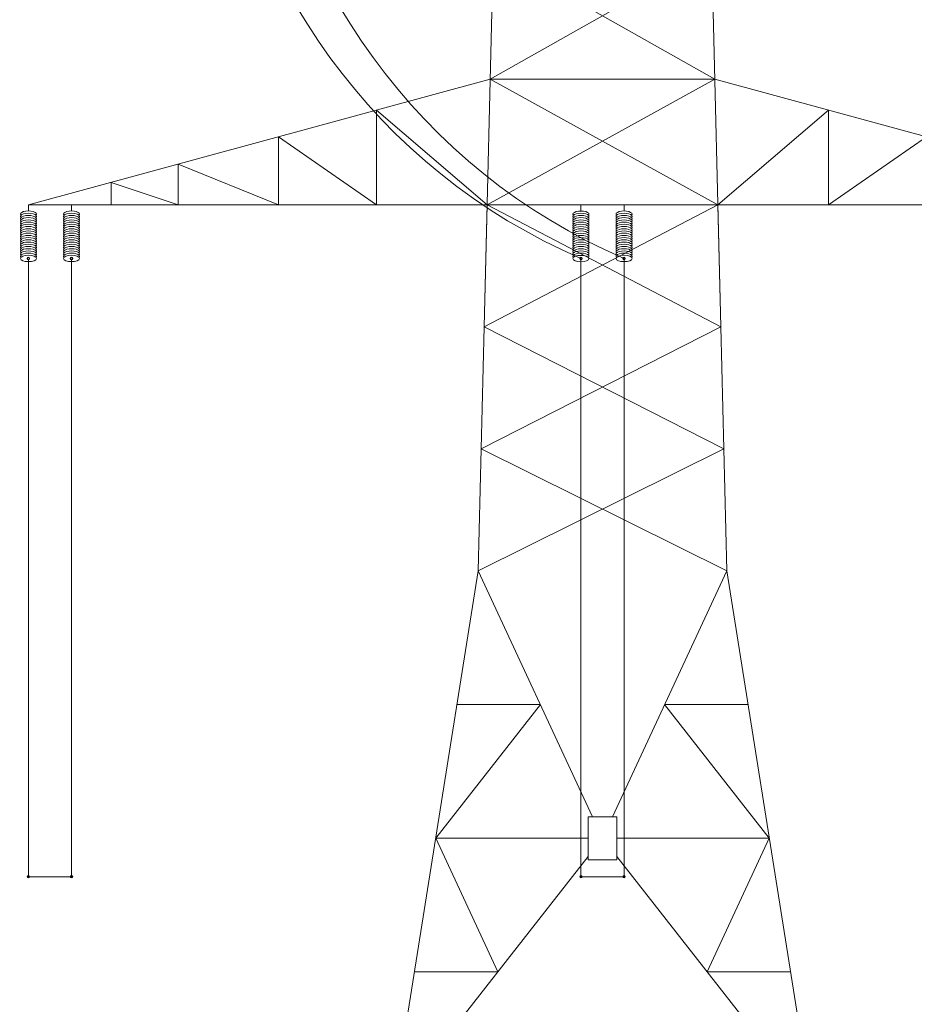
# Model space of a CAD drawing. Header units: metres. Extents: x 479801 to 960259, y 275948 to 557431.
# Tile 39 of 48: x 482138 to 482263, y 277813 to 277950. Entities that reach past the tile are written whole.
import ezdxf

# ---------------------------------------------------------------- set-up
doc = ezdxf.new("R2010")
doc.units = ezdxf.units.M
doc.linetypes.add('ADTI_0', pattern=[2, 1, 1])
doc.layers.get('0').update_dxf_attribs({"linetype": 'ADTI_0', "lineweight": 9})

msp = doc.modelspace()

# ---------------------------------------------------------------- hatches: boundary and pattern name
at = {"lineweight": 0, "ltscale": 100, "true_color": 0x000000}
h = msp.add_hatch(color=18, dxfattribs=at)
h.dxf.hatch_style = 1
edge = h.paths.add_edge_path()
edge.add_ellipse((482139.39069, 277916.61668), major_axis=(-0.13256, 0), ratio=0.433579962, start_angle=-54.3307953, end_angle=90, ccw=False)
edge.add_spline(control_points=[(482139.31339, 277916.66337), (482139.31459, 277916.66362), (482139.31679, 277916.66407), (482139.31935, 277916.66607), (482139.31966, 277916.66784), (482139.31979, 277916.66858)], knot_values=[0, 0, 0, 0, 0.367478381, 0.673126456, 0.893161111, 0.893161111, 0.893161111, 0.893161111], degree=3, periodic=0)
edge.add_line((482139.31979, 277916.66858), (482139.31979, 277916.76873))
edge.add_arc((482139.39069, 277916.61668), 0.16777, 245.0017026, 294.9982974, ccw=False)
edge.add_line((482139.46159, 277916.76873), (482139.46159, 277916.66858))
edge.add_spline(control_points=[(482139.46159, 277916.66858), (482139.46172, 277916.66784), (482139.46203, 277916.66607), (482139.46459, 277916.66407), (482139.46679, 277916.66362), (482139.46798, 277916.66337)], knot_values=[0, 0, 0, 0, 0.220034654, 0.52568273, 0.893161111, 0.893161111, 0.893161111, 0.893161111], degree=3, periodic=0)
edge.add_ellipse((482139.39069, 277916.61668), major_axis=(0.13256, 0), ratio=0.433579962, start_angle=270, end_angle=414.3307953, ccw=False)
edge = h.paths.add_edge_path()
edge.add_arc((482139.39069, 277916.61668), 0.16777, 180, 245.0017026, ccw=False)
edge.add_arc((482139.39069, 277916.61668), 0.16777, 0, 180, ccw=False)
edge.add_arc((482139.39069, 277916.61668), 0.16777, 294.9982974, 360, ccw=False)
edge.add_line((482139.31979, 277916.76873), (482139.31979, 277916.66858))
edge.add_spline(control_points=[(482139.31979, 277916.66858), (482139.31966, 277916.66784), (482139.31935, 277916.66607), (482139.31679, 277916.66407), (482139.31459, 277916.66362), (482139.31339, 277916.66337)], knot_values=[0, 0, 0, 0, 0.220034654, 0.52568273, 0.893161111, 0.893161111, 0.893161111, 0.893161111], degree=3, periodic=0)
edge.add_ellipse((482139.39069, 277916.61668), major_axis=(-0.13256, 0), ratio=0.433579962, start_angle=-54.3307953, end_angle=90)
edge.add_ellipse((482139.39069, 277916.61668), major_axis=(0.13256, 0), ratio=0.433579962, start_angle=270, end_angle=414.3307953)
edge.add_spline(control_points=[(482139.46798, 277916.66337), (482139.46679, 277916.66362), (482139.46459, 277916.66407), (482139.46203, 277916.66607), (482139.46172, 277916.66784), (482139.46159, 277916.66858)], knot_values=[0, 0, 0, 0, 0.367478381, 0.673126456, 0.893161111, 0.893161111, 0.893161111, 0.893161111], degree=3, periodic=0)
edge.add_line((482139.46159, 277916.66858), (482139.46159, 277916.76873))
h = msp.add_hatch(color=18, dxfattribs=at)
h.dxf.hatch_style = 1
edge = h.paths.add_edge_path()
edge.add_ellipse((482145.39069, 277916.61668), major_axis=(-0.13256, 0), ratio=0.433579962, start_angle=-54.3307953, end_angle=90, ccw=False)
edge.add_spline(control_points=[(482145.31339, 277916.66337), (482145.31459, 277916.66362), (482145.31679, 277916.66407), (482145.31935, 277916.66607), (482145.31966, 277916.66784), (482145.31979, 277916.66858)], knot_values=[0, 0, 0, 0, 0.367478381, 0.673126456, 0.893161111, 0.893161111, 0.893161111, 0.893161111], degree=3, periodic=0)
edge.add_line((482145.31979, 277916.66858), (482145.31979, 277916.76873))
edge.add_arc((482145.39069, 277916.61668), 0.16777, 245.0017026, 294.9982974, ccw=False)
edge.add_line((482145.46159, 277916.76873), (482145.46159, 277916.66858))
edge.add_spline(control_points=[(482145.46159, 277916.66858), (482145.46172, 277916.66784), (482145.46203, 277916.66607), (482145.46459, 277916.66407), (482145.46679, 277916.66362), (482145.46798, 277916.66337)], knot_values=[0, 0, 0, 0, 0.220034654, 0.52568273, 0.893161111, 0.893161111, 0.893161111, 0.893161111], degree=3, periodic=0)
edge.add_ellipse((482145.39069, 277916.61668), major_axis=(0.13256, 0), ratio=0.433579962, start_angle=270, end_angle=414.3307953, ccw=False)
edge = h.paths.add_edge_path()
edge.add_arc((482145.39069, 277916.61668), 0.16777, 180, 245.0017026, ccw=False)
edge.add_arc((482145.39069, 277916.61668), 0.16777, 0, 180, ccw=False)
edge.add_arc((482145.39069, 277916.61668), 0.16777, 294.9982974, 360, ccw=False)
edge.add_line((482145.31979, 277916.76873), (482145.31979, 277916.66858))
edge.add_spline(control_points=[(482145.31979, 277916.66858), (482145.31966, 277916.66784), (482145.31935, 277916.66607), (482145.31679, 277916.66407), (482145.31459, 277916.66362), (482145.31339, 277916.66337)], knot_values=[0, 0, 0, 0, 0.220034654, 0.52568273, 0.893161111, 0.893161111, 0.893161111, 0.893161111], degree=3, periodic=0)
edge.add_ellipse((482145.39069, 277916.61668), major_axis=(-0.13256, 0), ratio=0.433579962, start_angle=-54.3307953, end_angle=90)
edge.add_ellipse((482145.39069, 277916.61668), major_axis=(0.13256, 0), ratio=0.433579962, start_angle=270, end_angle=414.3307953)
edge.add_spline(control_points=[(482145.46798, 277916.66337), (482145.46679, 277916.66362), (482145.46459, 277916.66407), (482145.46203, 277916.66607), (482145.46172, 277916.66784), (482145.46159, 277916.66858)], knot_values=[0, 0, 0, 0, 0.367478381, 0.673126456, 0.893161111, 0.893161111, 0.893161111, 0.893161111], degree=3, periodic=0)
edge.add_line((482145.46159, 277916.66858), (482145.46159, 277916.76873))
h = msp.add_hatch(color=18, dxfattribs=at)
h.dxf.hatch_style = 1
edge = h.paths.add_edge_path()
edge.add_ellipse((482216.39069, 277916.61224), major_axis=(-0.13256, 0), ratio=0.433579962, start_angle=-54.3307953, end_angle=90, ccw=False)
edge.add_spline(control_points=[(482216.31339, 277916.65893), (482216.31459, 277916.65918), (482216.31679, 277916.65963), (482216.31935, 277916.66163), (482216.31966, 277916.6634), (482216.31979, 277916.66414)], knot_values=[0, 0, 0, 0, 0.367478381, 0.673126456, 0.893161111, 0.893161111, 0.893161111, 0.893161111], degree=3, periodic=0)
edge.add_line((482216.31979, 277916.66414), (482216.31979, 277916.76429))
edge.add_arc((482216.39069, 277916.61224), 0.16777, 245.0017026, 294.9982974, ccw=False)
edge.add_line((482216.46159, 277916.76429), (482216.46159, 277916.66414))
edge.add_spline(control_points=[(482216.46159, 277916.66414), (482216.46172, 277916.6634), (482216.46203, 277916.66163), (482216.46459, 277916.65963), (482216.46679, 277916.65918), (482216.46798, 277916.65893)], knot_values=[0, 0, 0, 0, 0.220034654, 0.52568273, 0.893161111, 0.893161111, 0.893161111, 0.893161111], degree=3, periodic=0)
edge.add_ellipse((482216.39069, 277916.61224), major_axis=(0.13256, 0), ratio=0.433579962, start_angle=270, end_angle=414.3307953, ccw=False)
edge = h.paths.add_edge_path()
edge.add_arc((482216.39069, 277916.61224), 0.16777, 180, 245.0017026, ccw=False)
edge.add_arc((482216.39069, 277916.61224), 0.16777, 0, 180, ccw=False)
edge.add_arc((482216.39069, 277916.61224), 0.16777, 294.9982974, 360, ccw=False)
edge.add_line((482216.31979, 277916.76429), (482216.31979, 277916.66414))
edge.add_spline(control_points=[(482216.31979, 277916.66414), (482216.31966, 277916.6634), (482216.31935, 277916.66163), (482216.31679, 277916.65963), (482216.31459, 277916.65918), (482216.31339, 277916.65893)], knot_values=[0, 0, 0, 0, 0.220034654, 0.52568273, 0.893161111, 0.893161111, 0.893161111, 0.893161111], degree=3, periodic=0)
edge.add_ellipse((482216.39069, 277916.61224), major_axis=(-0.13256, 0), ratio=0.433579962, start_angle=-54.3307953, end_angle=90)
edge.add_ellipse((482216.39069, 277916.61224), major_axis=(0.13256, 0), ratio=0.433579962, start_angle=270, end_angle=414.3307953)
edge.add_spline(control_points=[(482216.46798, 277916.65893), (482216.46679, 277916.65918), (482216.46459, 277916.65963), (482216.46203, 277916.66163), (482216.46172, 277916.6634), (482216.46159, 277916.66414)], knot_values=[0, 0, 0, 0, 0.367478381, 0.673126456, 0.893161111, 0.893161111, 0.893161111, 0.893161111], degree=3, periodic=0)
edge.add_line((482216.46159, 277916.66414), (482216.46159, 277916.76429))
h = msp.add_hatch(color=18, dxfattribs=at)
h.dxf.hatch_style = 1
edge = h.paths.add_edge_path()
edge.add_ellipse((482222.39069, 277916.61668), major_axis=(-0.13256, 0), ratio=0.433579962, start_angle=-54.3307953, end_angle=90, ccw=False)
edge.add_spline(control_points=[(482222.31339, 277916.66337), (482222.31459, 277916.66362), (482222.31679, 277916.66407), (482222.31935, 277916.66607), (482222.31966, 277916.66784), (482222.31979, 277916.66858)], knot_values=[0, 0, 0, 0, 0.367478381, 0.673126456, 0.893161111, 0.893161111, 0.893161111, 0.893161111], degree=3, periodic=0)
edge.add_line((482222.31979, 277916.66858), (482222.31979, 277916.76873))
edge.add_arc((482222.39069, 277916.61668), 0.16777, 245.0017026, 294.9982974, ccw=False)
edge.add_line((482222.46159, 277916.76873), (482222.46159, 277916.66858))
edge.add_spline(control_points=[(482222.46159, 277916.66858), (482222.46172, 277916.66784), (482222.46203, 277916.66607), (482222.46459, 277916.66407), (482222.46679, 277916.66362), (482222.46798, 277916.66337)], knot_values=[0, 0, 0, 0, 0.220034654, 0.52568273, 0.893161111, 0.893161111, 0.893161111, 0.893161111], degree=3, periodic=0)
edge.add_ellipse((482222.39069, 277916.61668), major_axis=(0.13256, 0), ratio=0.433579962, start_angle=270, end_angle=414.3307953, ccw=False)
edge = h.paths.add_edge_path()
edge.add_arc((482222.39069, 277916.61668), 0.16777, 180, 245.0017026, ccw=False)
edge.add_arc((482222.39069, 277916.61668), 0.16777, 0, 180, ccw=False)
edge.add_arc((482222.39069, 277916.61668), 0.16777, 294.9982974, 360, ccw=False)
edge.add_line((482222.31979, 277916.76873), (482222.31979, 277916.66858))
edge.add_spline(control_points=[(482222.31979, 277916.66858), (482222.31966, 277916.66784), (482222.31935, 277916.66607), (482222.31679, 277916.66407), (482222.31459, 277916.66362), (482222.31339, 277916.66337)], knot_values=[0, 0, 0, 0, 0.220034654, 0.52568273, 0.893161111, 0.893161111, 0.893161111, 0.893161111], degree=3, periodic=0)
edge.add_ellipse((482222.39069, 277916.61668), major_axis=(-0.13256, 0), ratio=0.433579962, start_angle=-54.3307953, end_angle=90)
edge.add_ellipse((482222.39069, 277916.61668), major_axis=(0.13256, 0), ratio=0.433579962, start_angle=270, end_angle=414.3307953)
edge.add_spline(control_points=[(482222.46798, 277916.66337), (482222.46679, 277916.66362), (482222.46459, 277916.66407), (482222.46203, 277916.66607), (482222.46172, 277916.66784), (482222.46159, 277916.66858)], knot_values=[0, 0, 0, 0, 0.367478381, 0.673126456, 0.893161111, 0.893161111, 0.893161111, 0.893161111], degree=3, periodic=0)
edge.add_line((482222.46159, 277916.66858), (482222.46159, 277916.76873))
h = msp.add_hatch(color=18, dxfattribs=at)
h.dxf.hatch_style = 1
edge = h.paths.add_edge_path()
edge.add_ellipse((482139.39069, 277830.47707), major_axis=(-0.13256, 0), ratio=0.433579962, start_angle=-54.3307953, end_angle=90, ccw=False)
edge.add_spline(control_points=[(482139.31339, 277830.52376), (482139.31459, 277830.52401), (482139.31679, 277830.52447), (482139.31935, 277830.52647), (482139.31966, 277830.52823), (482139.31979, 277830.52897)], knot_values=[0, 0, 0, 0, 0.367478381, 0.673126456, 0.893161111, 0.893161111, 0.893161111, 0.893161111], degree=3, periodic=0)
edge.add_line((482139.31979, 277830.52897), (482139.31979, 277830.62912))
edge.add_arc((482139.39069, 277830.47707), 0.16777, 245.0017026, 294.9982974, ccw=False)
edge.add_line((482139.46159, 277830.62912), (482139.46159, 277830.52897))
edge.add_spline(control_points=[(482139.46159, 277830.52897), (482139.46172, 277830.52823), (482139.46203, 277830.52647), (482139.46459, 277830.52447), (482139.46679, 277830.52401), (482139.46798, 277830.52376)], knot_values=[0, 0, 0, 0, 0.220034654, 0.52568273, 0.893161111, 0.893161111, 0.893161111, 0.893161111], degree=3, periodic=0)
edge.add_ellipse((482139.39069, 277830.47707), major_axis=(0.13256, 0), ratio=0.433579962, start_angle=270, end_angle=414.3307953, ccw=False)
edge = h.paths.add_edge_path()
edge.add_arc((482139.39069, 277830.47707), 0.16777, 180, 245.0017026, ccw=False)
edge.add_arc((482139.39069, 277830.47707), 0.16777, 0, 180, ccw=False)
edge.add_arc((482139.39069, 277830.47707), 0.16777, 294.9982974, 360, ccw=False)
edge.add_line((482139.31979, 277830.62912), (482139.31979, 277830.52897))
edge.add_spline(control_points=[(482139.31979, 277830.52897), (482139.31966, 277830.52823), (482139.31935, 277830.52647), (482139.31679, 277830.52447), (482139.31459, 277830.52401), (482139.31339, 277830.52376)], knot_values=[0, 0, 0, 0, 0.220034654, 0.52568273, 0.893161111, 0.893161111, 0.893161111, 0.893161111], degree=3, periodic=0)
edge.add_ellipse((482139.39069, 277830.47707), major_axis=(-0.13256, 0), ratio=0.433579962, start_angle=-54.3307953, end_angle=90)
edge.add_ellipse((482139.39069, 277830.47707), major_axis=(0.13256, 0), ratio=0.433579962, start_angle=270, end_angle=414.3307953)
edge.add_spline(control_points=[(482139.46798, 277830.52376), (482139.46679, 277830.52401), (482139.46459, 277830.52447), (482139.46203, 277830.52647), (482139.46172, 277830.52823), (482139.46159, 277830.52897)], knot_values=[0, 0, 0, 0, 0.367478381, 0.673126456, 0.893161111, 0.893161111, 0.893161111, 0.893161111], degree=3, periodic=0)
edge.add_line((482139.46159, 277830.52897), (482139.46159, 277830.62912))
h = msp.add_hatch(color=18, dxfattribs=at)
h.dxf.hatch_style = 1
edge = h.paths.add_edge_path()
edge.add_ellipse((482145.39069, 277830.47707), major_axis=(-0.13256, 0), ratio=0.433579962, start_angle=-54.3307953, end_angle=90, ccw=False)
edge.add_spline(control_points=[(482145.31339, 277830.52376), (482145.31459, 277830.52401), (482145.31679, 277830.52447), (482145.31935, 277830.52647), (482145.31966, 277830.52823), (482145.31979, 277830.52897)], knot_values=[0, 0, 0, 0, 0.367478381, 0.673126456, 0.893161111, 0.893161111, 0.893161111, 0.893161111], degree=3, periodic=0)
edge.add_line((482145.31979, 277830.52897), (482145.31979, 277830.62912))
edge.add_arc((482145.39069, 277830.47707), 0.16777, 245.0017026, 294.9982974, ccw=False)
edge.add_line((482145.46159, 277830.62912), (482145.46159, 277830.52897))
edge.add_spline(control_points=[(482145.46159, 277830.52897), (482145.46172, 277830.52823), (482145.46203, 277830.52647), (482145.46459, 277830.52447), (482145.46679, 277830.52401), (482145.46798, 277830.52376)], knot_values=[0, 0, 0, 0, 0.220034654, 0.52568273, 0.893161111, 0.893161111, 0.893161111, 0.893161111], degree=3, periodic=0)
edge.add_ellipse((482145.39069, 277830.47707), major_axis=(0.13256, 0), ratio=0.433579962, start_angle=270, end_angle=414.3307953, ccw=False)
edge = h.paths.add_edge_path()
edge.add_arc((482145.39069, 277830.47707), 0.16777, 180, 245.0017026, ccw=False)
edge.add_arc((482145.39069, 277830.47707), 0.16777, 0, 180, ccw=False)
edge.add_arc((482145.39069, 277830.47707), 0.16777, 294.9982974, 360, ccw=False)
edge.add_line((482145.31979, 277830.62912), (482145.31979, 277830.52897))
edge.add_spline(control_points=[(482145.31979, 277830.52897), (482145.31966, 277830.52823), (482145.31935, 277830.52647), (482145.31679, 277830.52447), (482145.31459, 277830.52401), (482145.31339, 277830.52376)], knot_values=[0, 0, 0, 0, 0.220034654, 0.52568273, 0.893161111, 0.893161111, 0.893161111, 0.893161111], degree=3, periodic=0)
edge.add_ellipse((482145.39069, 277830.47707), major_axis=(-0.13256, 0), ratio=0.433579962, start_angle=-54.3307953, end_angle=90)
edge.add_ellipse((482145.39069, 277830.47707), major_axis=(0.13256, 0), ratio=0.433579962, start_angle=270, end_angle=414.3307953)
edge.add_spline(control_points=[(482145.46798, 277830.52376), (482145.46679, 277830.52401), (482145.46459, 277830.52447), (482145.46203, 277830.52647), (482145.46172, 277830.52823), (482145.46159, 277830.52897)], knot_values=[0, 0, 0, 0, 0.367478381, 0.673126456, 0.893161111, 0.893161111, 0.893161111, 0.893161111], degree=3, periodic=0)
edge.add_line((482145.46159, 277830.52897), (482145.46159, 277830.62912))
h = msp.add_hatch(color=18, dxfattribs=at)
h.dxf.hatch_style = 1
edge = h.paths.add_edge_path()
edge.add_ellipse((482216.39069, 277830.47707), major_axis=(-0.13256, 0), ratio=0.433579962, start_angle=-54.3307953, end_angle=90, ccw=False)
edge.add_spline(control_points=[(482216.31339, 277830.52376), (482216.31459, 277830.52401), (482216.31679, 277830.52447), (482216.31935, 277830.52647), (482216.31966, 277830.52823), (482216.31979, 277830.52897)], knot_values=[0, 0, 0, 0, 0.367478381, 0.673126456, 0.893161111, 0.893161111, 0.893161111, 0.893161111], degree=3, periodic=0)
edge.add_line((482216.31979, 277830.52897), (482216.31979, 277830.62912))
edge.add_arc((482216.39069, 277830.47707), 0.16777, 245.0017026, 294.9982974, ccw=False)
edge.add_line((482216.46159, 277830.62912), (482216.46159, 277830.52897))
edge.add_spline(control_points=[(482216.46159, 277830.52897), (482216.46172, 277830.52823), (482216.46203, 277830.52647), (482216.46459, 277830.52447), (482216.46679, 277830.52401), (482216.46798, 277830.52376)], knot_values=[0, 0, 0, 0, 0.220034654, 0.52568273, 0.893161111, 0.893161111, 0.893161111, 0.893161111], degree=3, periodic=0)
edge.add_ellipse((482216.39069, 277830.47707), major_axis=(0.13256, 0), ratio=0.433579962, start_angle=270, end_angle=414.3307953, ccw=False)
edge = h.paths.add_edge_path()
edge.add_arc((482216.39069, 277830.47707), 0.16777, 180, 245.0017026, ccw=False)
edge.add_arc((482216.39069, 277830.47707), 0.16777, 0, 180, ccw=False)
edge.add_arc((482216.39069, 277830.47707), 0.16777, 294.9982974, 360, ccw=False)
edge.add_line((482216.31979, 277830.62912), (482216.31979, 277830.52897))
edge.add_spline(control_points=[(482216.31979, 277830.52897), (482216.31966, 277830.52823), (482216.31935, 277830.52647), (482216.31679, 277830.52447), (482216.31459, 277830.52401), (482216.31339, 277830.52376)], knot_values=[0, 0, 0, 0, 0.220034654, 0.52568273, 0.893161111, 0.893161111, 0.893161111, 0.893161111], degree=3, periodic=0)
edge.add_ellipse((482216.39069, 277830.47707), major_axis=(-0.13256, 0), ratio=0.433579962, start_angle=-54.3307953, end_angle=90)
edge.add_ellipse((482216.39069, 277830.47707), major_axis=(0.13256, 0), ratio=0.433579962, start_angle=270, end_angle=414.3307953)
edge.add_spline(control_points=[(482216.46798, 277830.52376), (482216.46679, 277830.52401), (482216.46459, 277830.52447), (482216.46203, 277830.52647), (482216.46172, 277830.52823), (482216.46159, 277830.52897)], knot_values=[0, 0, 0, 0, 0.367478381, 0.673126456, 0.893161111, 0.893161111, 0.893161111, 0.893161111], degree=3, periodic=0)
edge.add_line((482216.46159, 277830.52897), (482216.46159, 277830.62912))
h = msp.add_hatch(color=18, dxfattribs=at)
h.dxf.hatch_style = 1
edge = h.paths.add_edge_path()
edge.add_ellipse((482222.39069, 277830.47707), major_axis=(-0.13256, 0), ratio=0.433579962, start_angle=-54.3307953, end_angle=90, ccw=False)
edge.add_spline(control_points=[(482222.31339, 277830.52376), (482222.31459, 277830.52401), (482222.31679, 277830.52447), (482222.31935, 277830.52647), (482222.31966, 277830.52823), (482222.31979, 277830.52897)], knot_values=[0, 0, 0, 0, 0.367478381, 0.673126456, 0.893161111, 0.893161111, 0.893161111, 0.893161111], degree=3, periodic=0)
edge.add_line((482222.31979, 277830.52897), (482222.31979, 277830.62912))
edge.add_arc((482222.39069, 277830.47707), 0.16777, 245.0017026, 294.9982974, ccw=False)
edge.add_line((482222.46159, 277830.62912), (482222.46159, 277830.52897))
edge.add_spline(control_points=[(482222.46159, 277830.52897), (482222.46172, 277830.52823), (482222.46203, 277830.52647), (482222.46459, 277830.52447), (482222.46679, 277830.52401), (482222.46798, 277830.52376)], knot_values=[0, 0, 0, 0, 0.220034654, 0.52568273, 0.893161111, 0.893161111, 0.893161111, 0.893161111], degree=3, periodic=0)
edge.add_ellipse((482222.39069, 277830.47707), major_axis=(0.13256, 0), ratio=0.433579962, start_angle=270, end_angle=414.3307953, ccw=False)
edge = h.paths.add_edge_path()
edge.add_arc((482222.39069, 277830.47707), 0.16777, 180, 245.0017026, ccw=False)
edge.add_arc((482222.39069, 277830.47707), 0.16777, 0, 180, ccw=False)
edge.add_arc((482222.39069, 277830.47707), 0.16777, 294.9982974, 360, ccw=False)
edge.add_line((482222.31979, 277830.62912), (482222.31979, 277830.52897))
edge.add_spline(control_points=[(482222.31979, 277830.52897), (482222.31966, 277830.52823), (482222.31935, 277830.52647), (482222.31679, 277830.52447), (482222.31459, 277830.52401), (482222.31339, 277830.52376)], knot_values=[0, 0, 0, 0, 0.220034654, 0.52568273, 0.893161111, 0.893161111, 0.893161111, 0.893161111], degree=3, periodic=0)
edge.add_ellipse((482222.39069, 277830.47707), major_axis=(-0.13256, 0), ratio=0.433579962, start_angle=-54.3307953, end_angle=90)
edge.add_ellipse((482222.39069, 277830.47707), major_axis=(0.13256, 0), ratio=0.433579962, start_angle=270, end_angle=414.3307953)
edge.add_spline(control_points=[(482222.46798, 277830.52376), (482222.46679, 277830.52401), (482222.46459, 277830.52447), (482222.46203, 277830.52647), (482222.46172, 277830.52823), (482222.46159, 277830.52897)], knot_values=[0, 0, 0, 0, 0.367478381, 0.673126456, 0.893161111, 0.893161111, 0.893161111, 0.893161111], degree=3, periodic=0)
edge.add_line((482222.46159, 277830.52897), (482222.46159, 277830.62912))

# ---------------------------------------------------------------- linework, layer by layer
at = {"color": 18, "lineweight": 0, "ltscale": 100, "true_color": 0x000000}
for points in [[(482205.39069, 278010.08797), (482202.89069, 277907.08797)], [(482233.39069, 278010.08797), (482235.89069, 277907.08797)], [(482203.72807, 277941.58797), (482234.62855, 277959.08797), (482204.57758, 277976.58797), (482233.77904, 277994.08797)], [(482235.05331, 277941.58797), (482204.15282, 277959.08797), (482234.2038, 277976.58797), (482205.00234, 277994.08797)], [(482139.39069, 277924.08797), (482203.72807, 277941.58797), (482219.39069, 277941.58797)], [(482235.05331, 277941.58797), (482203.30331, 277924.08797)], [(482235.47807, 277924.08797), (482203.72807, 277941.58797)], [(482299.39069, 277924.08797), (482235.05331, 277941.58797), (482219.39069, 277941.58797)], [(482203.30331, 277924.08797), (482187.89578, 277937.28153), (482187.89578, 277924.08797), (482174.24585, 277933.5687), (482174.24585, 277924.08797), (482160.24664, 277929.76086), (482160.24664, 277924.08797), (482150.93021, 277927.22676), (482150.93021, 277924.08797)], [(482235.47807, 277924.08797), (482250.8856, 277937.28153), (482250.8856, 277924.08797), (482264.53553, 277933.5687), (482264.53553, 277924.08797), (482278.53474, 277929.76086), (482278.53474, 277924.08797), (482287.85117, 277927.22676), (482287.85117, 277924.08797)], [(482139.39069, 277923.23561), (482139.39069, 277924.08797)], [(482219.39069, 277924.08797), (482139.39069, 277924.08797)], [(482145.39069, 277923.23561), (482145.39069, 277924.08797)], [(482202.89069, 277907.08797), (482235.47807, 277924.08797)], [(482203.30331, 277924.08797), (482202.89069, 277907.08797)], [(482235.89069, 277907.08797), (482203.30331, 277924.08797)], [(482235.47807, 277924.08797), (482203.30331, 277924.08797)], [(482216.39069, 277923.23117), (482216.39069, 277924.08353)], [(482219.39069, 277924.08797), (482299.39069, 277924.08797)], [(482222.39069, 277923.23561), (482222.39069, 277924.08797)], [(482235.47807, 277924.08797), (482235.89069, 277907.08797)], [(482139.39069, 277830.47707), (482139.39069, 277916.48458)], [(482145.39069, 277830.47707), (482145.39069, 277916.48458)], [(482216.39069, 277830.47707), (482216.39069, 277916.48014)], [(482222.39069, 277830.47707), (482222.39069, 277916.48458)], [(482202.47807, 277890.08797), (482235.89069, 277907.08797)], [(482202.89069, 277907.08797), (482202.47807, 277890.08797)], [(482236.30331, 277890.08797), (482202.89069, 277907.08797)], [(482235.89069, 277907.08797), (482236.30331, 277890.08797)], [(482202.06545, 277873.08797), (482236.30331, 277890.08797)], [(482202.47807, 277890.08797), (482202.06545, 277873.08797)], [(482236.71593, 277873.08797), (482202.47807, 277890.08797)], [(482236.30331, 277890.08797), (482236.71593, 277873.08797)], [(482202.06545, 277873.08797), (482178.39069, 277724.08797)], [(482217.99537, 277838.83797), (482202.06545, 277873.08797)], [(482220.78601, 277838.83797), (482236.71593, 277873.08797)], [(482236.71593, 277873.08797), (482260.39069, 277724.08797)], [(482210.72807, 277854.46297), (482196.14676, 277835.83797)], [(482199.1061, 277854.46297), (482210.72807, 277854.46297)], [(482228.05331, 277854.46297), (482239.67528, 277854.46297)], [(482228.05331, 277854.46297), (482242.63462, 277835.83797)], [(482221.39069, 277838.83797), (482217.39069, 277838.83797)], [(482217.39069, 277838.83797), (482217.39069, 277832.83797)], [(482221.39069, 277838.83797), (482221.39069, 277832.83797)], [(482196.14676, 277835.83797), (482217.39069, 277835.83797)], [(482204.80938, 277817.21297), (482196.14676, 277835.83797)], [(482221.39069, 277835.83797), (482242.63462, 277835.83797)], [(482233.972, 277817.21297), (482242.63462, 277835.83797)], [(482190.22807, 277798.58797), (482217.39069, 277833.28333)], [(482248.55331, 277798.58797), (482221.39069, 277833.28333)], [(482221.39069, 277832.83797), (482217.39069, 277832.83797)], [(482139.39069, 277830.47707), (482145.39069, 277830.47707)], [(482216.22292, 277830.47707), (482222.22292, 277830.47707)], [(482193.18741, 277817.21297), (482204.80938, 277817.21297)], [(482233.972, 277817.21297), (482245.59397, 277817.21297)]]:
    msp.add_lwpolyline(points, dxfattribs=at)
for centre in [(482139.39069, 277916.61668), (482145.39069, 277916.61668), (482216.39069, 277916.61224), (482222.39069, 277916.61668), (482139.39069, 277830.47707), (482145.39069, 277830.47707), (482216.39069, 277830.47707), (482222.39069, 277830.47707)]:
    msp.add_circle(centre, 0.16777, dxfattribs=at)
at = {"color": 18, "true_color": 0x000000}
for centre in [(482250.19785, 277994.71312), (482256.19785, 277994.71756)]:
    msp.add_arc(centre, 85.09981, 185.5474188, 246.5927027, dxfattribs=at)
at = {"color": 18, "lineweight": 0, "ltscale": 100, "true_color": 0x000000, "extrusion": (0, 0, -1)}
for centre, start_param, end_param in [((482139.39069, 277922.79462), 2.78377792, 6.641000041), ((482139.39069, 277922.48572), 2.78377792, 6.641000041), ((482139.39069, 277922.17682), 2.78377792, 6.641000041), ((482145.39069, 277922.79462), 2.78377792, 6.641000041), ((482145.39069, 277922.48572), 2.78377792, 6.641000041), ((482145.39069, 277922.17682), 2.78377792, 6.641000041), ((482216.39069, 277922.79018), 2.78377792, 6.641000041), ((482216.39069, 277922.48128), 2.78377792, 6.641000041), ((482216.39069, 277922.17238), 2.78377792, 6.641000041), ((482222.39069, 277922.79462), 2.78377792, 6.641000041), ((482222.39069, 277922.48572), 2.78377792, 6.641000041), ((482222.39069, 277922.17682), 2.78377792, 6.641000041), ((482139.39069, 277921.86793), 2.78377792, 6.641000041), ((482139.39069, 277921.55903), 2.78377792, 6.641000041), ((482139.39069, 277921.25013), 2.78377792, 6.641000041), ((482139.39069, 277920.94124), 2.78377792, 6.641000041), ((482139.39069, 277920.63234), 2.78377792, 6.641000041), ((482145.39069, 277921.86793), 2.78377792, 6.641000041), ((482145.39069, 277921.55903), 2.78377792, 6.641000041), ((482145.39069, 277921.25013), 2.78377792, 6.641000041), ((482145.39069, 277920.94124), 2.78377792, 6.641000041), ((482145.39069, 277920.63234), 2.78377792, 6.641000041), ((482216.39069, 277921.86349), 2.78377792, 6.641000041), ((482216.39069, 277921.55459), 2.78377792, 6.641000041), ((482216.39069, 277921.24569), 2.78377792, 6.641000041), ((482216.39069, 277920.9368), 2.78377792, 6.641000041), ((482216.39069, 277920.6279), 2.78377792, 6.641000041), ((482222.39069, 277921.86793), 2.78377792, 6.641000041), ((482222.39069, 277921.55903), 2.78377792, 6.641000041), ((482222.39069, 277921.25013), 2.78377792, 6.641000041), ((482222.39069, 277920.94124), 2.78377792, 6.641000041), ((482222.39069, 277920.63234), 2.78377792, 6.641000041), ((482139.39069, 277920.32344), 2.78377792, 6.641000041), ((482139.39069, 277920.01455), 2.78377792, 6.641000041), ((482139.39069, 277919.70565), 2.78377792, 6.641000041), ((482139.39069, 277919.39675), 2.78377792, 6.641000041), ((482145.39069, 277920.32344), 2.78377792, 6.641000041), ((482145.39069, 277920.01455), 2.78377792, 6.641000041), ((482145.39069, 277919.70565), 2.78377792, 6.641000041), ((482145.39069, 277919.39675), 2.78377792, 6.641000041), ((482216.39069, 277920.319), 2.78377792, 6.641000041), ((482216.39069, 277920.01011), 2.78377792, 6.641000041), ((482216.39069, 277919.70121), 2.78377792, 6.641000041), ((482216.39069, 277919.39231), 2.78377792, 6.641000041), ((482222.39069, 277920.32344), 2.78377792, 6.641000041), ((482222.39069, 277920.01455), 2.78377792, 6.641000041), ((482222.39069, 277919.70565), 2.78377792, 6.641000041), ((482222.39069, 277919.39675), 2.78377792, 6.641000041), ((482139.39069, 277919.08785), 2.78377792, 6.641000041), ((482139.39069, 277918.77896), 2.78377792, 6.641000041), ((482139.39069, 277918.47006), 2.78377792, 6.641000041), ((482139.39069, 277918.16116), 2.78377792, 6.641000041), ((482139.39069, 277917.85227), 2.78377792, 6.641000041), ((482145.39069, 277919.08785), 2.78377792, 6.641000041), ((482145.39069, 277918.77896), 2.78377792, 6.641000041), ((482145.39069, 277918.47006), 2.78377792, 6.641000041), ((482145.39069, 277918.16116), 2.78377792, 6.641000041), ((482145.39069, 277917.85227), 2.78377792, 6.641000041), ((482216.39069, 277919.08341), 2.78377792, 6.641000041), ((482216.39069, 277918.77452), 2.78377792, 6.641000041), ((482216.39069, 277918.46562), 2.78377792, 6.641000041), ((482216.39069, 277918.15672), 2.78377792, 6.641000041), ((482216.39069, 277917.84783), 2.78377792, 6.641000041), ((482222.39069, 277919.08785), 2.78377792, 6.641000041), ((482222.39069, 277918.77896), 2.78377792, 6.641000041), ((482222.39069, 277918.47006), 2.78377792, 6.641000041), ((482222.39069, 277918.16116), 2.78377792, 6.641000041), ((482222.39069, 277917.85227), 2.78377792, 6.641000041), ((482139.39069, 277917.54337), 2.78377792, 6.641000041), ((482139.39069, 277917.23447), 2.78377792, 6.641000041), ((482139.39069, 277916.92558), 2.78377792, 6.641000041), ((482145.39069, 277917.54337), 2.78377792, 6.641000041), ((482145.39069, 277917.23447), 2.78377792, 6.641000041), ((482145.39069, 277916.92558), 2.78377792, 6.641000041), ((482216.39069, 277917.53893), 2.78377792, 6.641000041), ((482216.39069, 277917.23003), 2.78377792, 6.641000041), ((482216.39069, 277916.92114), 2.78377792, 6.641000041), ((482222.39069, 277917.54337), 2.78377792, 6.641000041), ((482222.39069, 277917.23447), 2.78377792, 6.641000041), ((482222.39069, 277916.92558), 2.78377792, 6.641000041), ((482139.39069, 277916.92558), 7.759135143, 7.948828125), ((482145.39069, 277916.92558), 7.759135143, 7.948828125), ((482216.39069, 277916.92114), 7.759135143, 7.948828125), ((482222.39069, 277916.92558), 7.759135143, 7.948828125)]:
    msp.add_ellipse(centre, major_axis=(1.11828, 0), ratio=0.394350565, start_param=start_param, end_param=end_param, dxfattribs=at)
for centre in [(482139.39069, 277916.61668), (482145.39069, 277916.61668), (482216.39069, 277916.61224), (482222.39069, 277916.61668)]:
    msp.add_ellipse(centre, major_axis=(1.11828, 0), ratio=0.394350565, dxfattribs=at)

doc.saveas('drawing.dxf')
